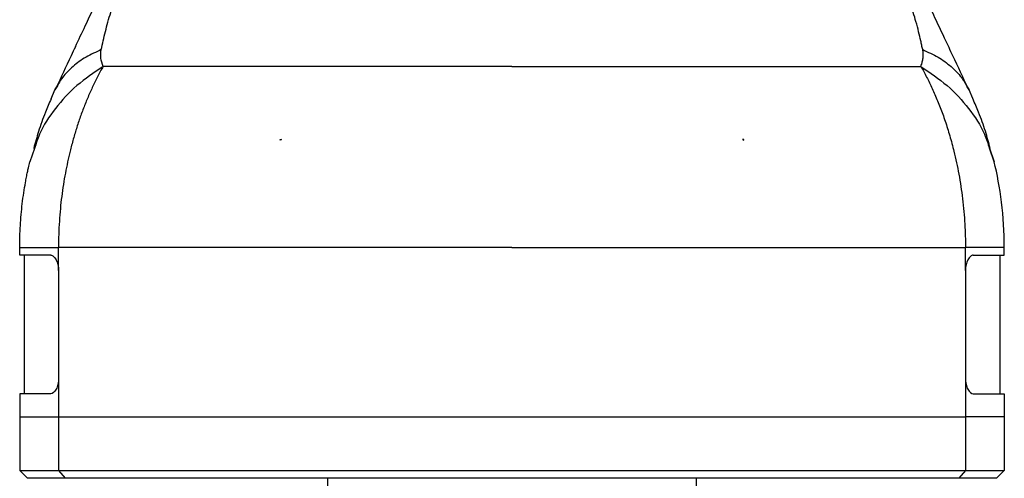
# Model space of a CAD drawing. Header units: millimetres. Extents: x 13 to 546, y 13 to 419.
# Tile 12 of 24: x 301 to 365, y 152 to 182. Entities that reach past the tile are written whole.
import ezdxf

# ---------------------------------------------------------------- set-up
doc = ezdxf.new("R2010")
doc.units = ezdxf.units.MM
doc.header["$LTSCALE"] = 2

msp = doc.modelspace()

# ---------------------------------------------------------------- linework, layer by layer
for p, q in [((303.521, 176.94), (303.775, 177.522)), ((303.894, 177.716), (303.775, 177.522)), ((303.775, 177.522), (303.894, 177.716)), ((363.067, 177.719), (363.187, 177.522)), ((363.187, 177.522), (363.067, 177.718)), ((363.433, 176.962), (363.187, 177.522)), ((318.422, 174.259), (318.422, 174.309)), ((318.422, 174.309), (318.495, 174.309)), ((348.541, 174.309), (348.467, 174.309)), ((348.541, 174.259), (348.541, 174.309)), ((302.447, 173.725), (302.135, 172.844)), ((364.513, 173.732), (364.828, 172.844)), ((364.828, 172.844), (364.513, 173.731)), ((301.481, 166.777), (301.481, 167.282)), ((365.481, 166.777), (365.481, 167.282)), ((303.495, 166.777), (301.481, 166.777)), ((301.781, 166.777), (301.781, 157.777)), ((363.468, 166.777), (365.481, 166.777)), ((365.181, 166.777), (365.181, 157.777)), ((304.008, 165.777), (304.008, 158.777)), ((362.955, 165.777), (362.955, 158.777)), ((304.008, 158.777), (304.008, 156.277)), ((362.955, 158.777), (362.955, 156.277)), ((301.481, 157.777), (301.481, 156.277)), ((303.495, 157.777), (301.481, 157.777)), ((363.468, 157.777), (365.481, 157.777)), ((365.481, 157.777), (365.481, 156.277)), ((301.481, 156.277), (304.008, 156.277)), ((301.481, 156.277), (301.481, 152.777)), ((304.008, 156.277), (362.955, 156.277)), ((304.008, 156.277), (304.008, 152.777)), ((365.481, 156.277), (362.955, 156.277)), ((362.955, 156.277), (362.955, 152.777)), ((365.481, 156.277), (365.481, 152.777)), ((301.481, 152.777), (304.008, 152.777)), ((301.481, 152.777), (301.981, 152.277)), ((304.008, 152.777), (362.955, 152.777)), ((304.008, 152.777), (304.429, 152.277)), ((362.955, 152.777), (362.534, 152.277)), ((362.955, 152.777), (365.481, 152.777)), ((365.481, 152.777), (364.981, 152.277)), ((304.429, 152.277), (301.981, 152.277)), ((362.534, 152.277), (304.429, 152.277)), ((321.481, 152.277), (321.481, 149.777)), ((345.481, 149.777), (345.481, 152.277)), ((364.981, 152.277), (362.534, 152.277))]:
    msp.add_line(p, q)
at = {"flags": 128}
for points in [[(304.008, 165.777), (304.008, 166.616), (304.008, 167.276)], [(362.955, 165.777), (362.955, 166.616), (362.955, 167.276)]]:
    msp.add_lwpolyline(points, dxfattribs=at)
for points, knots in [([(305.1, 180.329), (305.313, 180.781), (305.71, 181.623), (306.307, 182.888), (306.876, 184.094), (307.512, 185.443), (308.229, 186.963), (309.048, 188.699), (309.925, 190.557), (310.529, 191.839), (310.846, 192.51)], [0, 0, 0, 0, 0.118727, 0.221101, 0.320973, 0.418889, 0.550863, 0.688204, 0.836754, 1, 1, 1, 1]), ([(361.889, 180.274), (361.777, 180.511), (361.477, 181.147), (360.976, 182.209), (360.387, 183.457), (359.79, 184.725), (359.184, 186.008), (358.57, 187.31), (357.959, 188.605), (357.344, 189.909), (356.733, 191.204), (356.322, 192.076), (356.117, 192.51)], [0, 0, 0, 0, 0.062785, 0.168069, 0.271486, 0.375182, 0.478719, 0.581716, 0.687618, 0.788922, 0.894951, 1, 1, 1, 1]), ([(306.787, 180.142), (306.865, 180.527), (306.953, 180.921), (307.155, 181.728), (307.269, 182.141), (307.531, 182.992), (307.68, 183.429), (308.022, 184.326), (308.216, 184.786), (308.655, 185.717), (308.902, 186.188), (309.445, 187.119), (309.741, 187.579), (310.38, 188.478), (310.723, 188.917), (311.453, 189.775), (311.841, 190.194), (312.253, 190.606)], [0, 0, 0, 0, 0.125, 0.125, 0.25, 0.25, 0.375, 0.375, 0.5, 0.5, 0.625, 0.625, 0.75, 0.75, 0.875, 0.875, 1, 1, 1, 1]), ([(360.176, 180.142), (360.156, 180.237), (360.116, 180.426), (360.034, 180.808), (359.914, 181.314), (359.752, 181.929), (359.56, 182.586), (359.344, 183.249), (359.079, 183.979), (358.773, 184.726), (358.409, 185.514), (358.003, 186.292), (357.569, 187.033), (357.113, 187.736), (356.496, 188.599), (355.858, 189.381), (355.297, 190), (354.968, 190.345), (354.801, 190.514), (354.71, 190.606)], [0, 0, 0, 0, 0.031246, 0.062489, 0.124974, 0.191863, 0.249946, 0.316534, 0.374931, 0.440185, 0.500202, 0.561611, 0.62513, 0.684844, 0.750107, 0.875029, 0.937514, 0.966051, 1, 1, 1, 1]), ([(305.1, 180.329), (305.008, 180.134), (304.554, 179.174), (304.158, 178.326), (303.843, 177.651)], [0, 0, 0, 0, 0.2032705, 1, 1, 1, 1]), ([(306.787, 180.142), (306.445, 179.988), (305.759, 179.679), (304.927, 179.065), (304.284, 178.416), (304.012, 177.927), (303.894, 177.716)], [0, 0, 0, 0, 0.26296, 0.529046, 0.796595, 1, 1, 1, 1]), ([(306.903, 179.054), (306.835, 179.229), (306.788, 179.408), (306.744, 179.771), (306.749, 179.956), (306.787, 180.142)], [0, 0, 0, 0, 0.5, 0.5, 1, 1, 1, 1]), ([(360.06, 179.054), (360.077, 179.103), (360.104, 179.181), (360.153, 179.338), (360.195, 179.536), (360.214, 179.766), (360.205, 179.946), (360.192, 180.055), (360.182, 180.113), (360.176, 180.142)], [0, 0, 0, 0, 0.160913, 0.250039, 0.500058, 0.749996, 0.874989, 0.937494, 1, 1, 1, 1]), ([(360.176, 180.142), (360.519, 179.987), (361.208, 179.677), (362.04, 179.061), (362.68, 178.413), (362.951, 177.928), (363.067, 177.719)], [0, 0, 0, 0, 0.264623, 0.531429, 0.798727, 1, 1, 1, 1]), ([(363.118, 177.653), (362.804, 178.328), (362.416, 179.158), (361.972, 180.098), (361.889, 180.273)], [0, 0, 0, 0, 0.8130581, 1, 1, 1, 1]), ([(306.903, 179.054), (306.313, 178.654), (305.127, 177.85), (303.761, 176.342), (302.841, 174.955), (302.546, 174.034), (302.447, 173.725)], [0, 0, 0, 0, 0.282848, 0.569395, 0.855942, 1, 1, 1, 1]), ([(306.903, 179.054), (306.841, 178.943), (306.717, 178.721), (306.539, 178.382), (306.367, 178.037), (306.2, 177.687), (306.039, 177.332), (305.883, 176.972), (305.734, 176.607), (305.591, 176.237), (305.453, 175.863), (305.322, 175.485), (305.196, 175.102), (305.077, 174.715), (304.963, 174.325), (304.856, 173.931), (304.73, 173.438), (304.59, 172.836), (304.445, 172.116), (304.316, 171.37), (304.207, 170.598), (304.119, 169.8), (304.054, 168.979), (304.013, 168.135), (304.01, 167.565), (304.008, 167.276)], [0, 0, 0, 0, 0.033479, 0.066936, 0.100371, 0.133784, 0.167175, 0.200544, 0.233893, 0.267221, 0.300529, 0.333817, 0.367088, 0.400341, 0.433577, 0.466798, 0.500004, 0.557287, 0.616048, 0.676294, 0.73803, 0.801263, 0.865999, 0.932243, 1, 1, 1, 1]), ([(333.481, 179.053), (330.815, 179.053), (328.149, 179.053), (322.995, 179.053), (320.507, 179.053), (315.873, 179.054), (313.728, 179.054), (309.923, 179.054), (308.264, 179.054), (306.903, 179.054)], [0, 0, 0, 0, 0.25, 0.25, 0.5, 0.5, 0.75, 0.75, 1, 1, 1, 1]), ([(333.481, 179.053), (336.147, 179.053), (338.813, 179.053), (343.968, 179.053), (346.456, 179.053), (351.09, 179.054), (353.235, 179.054), (357.04, 179.054), (358.699, 179.054), (360.06, 179.054)], [0, 0, 0, 0, 0.25, 0.25, 0.5, 0.5, 0.75, 0.75, 1, 1, 1, 1]), ([(360.06, 179.054), (360.123, 178.941), (360.25, 178.713), (360.435, 178.359), (360.618, 177.993), (360.798, 177.612), (360.974, 177.217), (361.147, 176.808), (361.316, 176.384), (361.48, 175.945), (361.639, 175.492), (361.791, 175.024), (361.938, 174.541), (362.078, 174.044), (362.291, 173.218), (362.546, 172.028), (362.744, 170.711), (362.857, 169.626), (362.916, 168.816), (362.95, 168.036), (362.953, 167.526), (362.955, 167.276)], [0, 0, 0, 0, 0.0340836, 0.0688929, 0.1044298, 0.1406955, 0.177691, 0.215417, 0.2538745, 0.2930648, 0.3329892, 0.3736478, 0.4150402, 0.4571655, 0.5000222, 0.62232, 0.7500016, 0.816396, 0.8801913, 0.9413894, 1, 1, 1, 1]), ([(360.06, 179.054), (360.649, 178.654), (361.836, 177.85), (363.201, 176.342), (364.121, 174.957), (364.415, 174.038), (364.513, 173.732)], [0, 0, 0, 0, 0.283137, 0.569977, 0.856817, 1, 1, 1, 1]), ([(303.523, 176.939), (303.394, 176.647), (303.071, 175.918), (302.701, 174.845), (302.494, 174.088), (302.394, 173.722)], [0, 0, 0, 0, 0.256809, 0.640565, 1, 1, 1, 1]), ([(364.567, 173.727), (364.467, 174.093), (364.261, 174.849), (363.888, 175.927), (363.562, 176.662), (363.43, 176.961)], [0, 0, 0, 0, 0.357508, 0.739238, 1, 1, 1, 1]), ([(301.481, 167.282), (301.482, 167.417), (301.483, 167.655), (301.495, 168.13), (301.531, 168.945), (301.616, 169.894), (301.741, 170.825), (301.836, 171.404), (301.92, 171.852), (301.984, 172.171), (302.054, 172.498), (302.105, 172.717), (302.135, 172.844)], [0, 0, 0, 0, 0.071005, 0.125, 0.249997, 0.499999, 0.627761, 0.75, 0.8153, 0.875001, 0.92758, 1, 1, 1, 1]), ([(365.481, 167.282), (365.481, 168.278), (365.417, 169.276), (365.184, 171.165), (365.015, 172.057), (364.828, 172.844)], [0, 0, 0, 0, 0.5, 0.5, 1, 1, 1, 1]), ([(301.481, 167.282), (301.481, 167.284), (301.694, 167.285), (302.551, 167.283), (303.195, 167.28), (304.008, 167.276)], [0, 0, 0, 0, 0.5, 0.5, 1, 1, 1, 1]), ([(333.481, 167.277), (330.561, 167.277), (327.641, 167.277), (321.983, 167.277), (319.245, 167.277), (314.122, 167.276), (311.736, 167.276), (307.467, 167.276), (305.583, 167.276), (304.008, 167.276)], [0, 0, 0, 0, 0.25, 0.25, 0.5, 0.5, 0.75, 0.75, 1, 1, 1, 1]), ([(333.481, 167.277), (336.401, 167.277), (339.321, 167.277), (344.98, 167.277), (347.717, 167.277), (352.841, 167.276), (355.226, 167.276), (359.496, 167.276), (361.38, 167.276), (362.955, 167.276)], [0, 0, 0, 0, 0.25, 0.25, 0.5, 0.5, 0.75, 0.75, 1, 1, 1, 1]), ([(365.481, 167.282), (365.481, 167.281), (365.264, 167.28), (364.41, 167.278), (363.774, 167.277), (362.955, 167.276)], [0, 0, 0, 0, 0.5, 0.5, 1, 1, 1, 1]), ([(303.495, 166.777), (303.559, 166.777), (303.623, 166.751), (303.746, 166.651), (303.803, 166.576), (303.948, 166.3), (304.008, 166.041), (304.008, 165.777)], [0, 0, 0, 0, 0.25, 0.25, 0.5, 0.5, 1, 1, 1, 1]), ([(363.468, 166.777), (363.404, 166.777), (363.339, 166.751), (363.217, 166.651), (363.159, 166.576), (363.014, 166.3), (362.955, 166.041), (362.955, 165.777)], [0, 0, 0, 0, 0.25, 0.25, 0.5, 0.5, 1, 1, 1, 1]), ([(304.008, 158.777), (304.008, 158.644), (303.994, 158.515), (303.94, 158.273), (303.9, 158.162), (303.755, 157.885), (303.623, 157.777), (303.495, 157.777)], [0, 0, 0, 0, 0.25, 0.25, 0.5, 0.5, 1, 1, 1, 1]), ([(362.955, 158.777), (362.955, 158.644), (362.969, 158.515), (363.023, 158.273), (363.062, 158.162), (363.207, 157.885), (363.34, 157.777), (363.468, 157.777)], [0, 0, 0, 0, 0.25, 0.25, 0.5, 0.5, 1, 1, 1, 1])]:
    msp.add_open_spline(points, degree=3, knots=knots)
for points in [[(318.495, 174.309), (318.471, 174.292), (318.446, 174.276), (318.422, 174.259)], [(348.467, 174.309), (348.492, 174.292), (348.516, 174.276), (348.541, 174.259)]]:
    msp.add_open_spline(points, degree=3)

doc.saveas('drawing.dxf')
